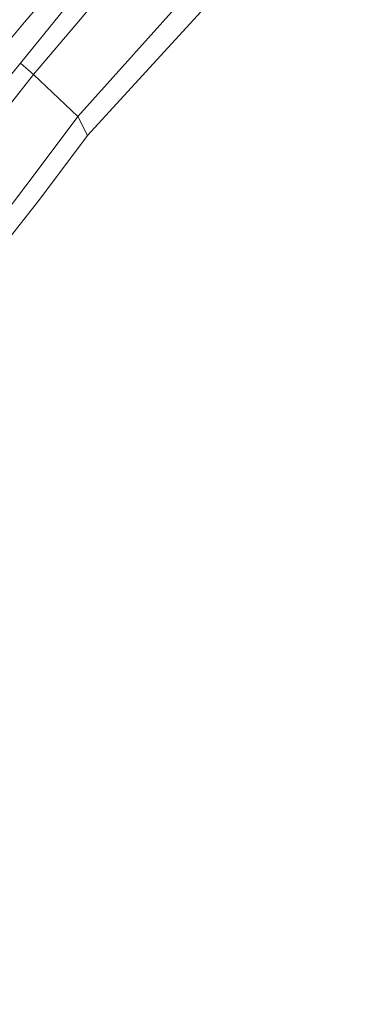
# Model space of a CAD drawing. Header units: metres. Extents: x 103671 to 105190, y 427150 to 429171.
# Tile 201 of 256: x 104272 to 104320, y 428050 to 428185. Entities that reach past the tile are written whole.
import ezdxf

# ---------------------------------------------------------------- set-up
doc = ezdxf.new("R2010")
doc.units = ezdxf.units.M
for name, color, linetype, lineweight in [('B-WE-OG-TERREIN_OEVER-GV', 253, 'Continuous', 18), ('B-WE-OG-TERREIN_ONBEGROEID_ZAND-GV', 253, 'Continuous', 18), ('B-WE-OG-WATER_SLOOT-GV', 253, 'Continuous', 18), ('B-WE-OG-WEG-GV', 253, 'Continuous', 18), ('B-WE-VH-GESLOTENVERHARDING_ASFALT-GV', 253, 'Continuous', 18)]:
    doc.layers.add(name, color=color, linetype=linetype, lineweight=lineweight)

msp = doc.modelspace()

# ---------------------------------------------------------------- linework, layer by layer
at = {"layer": 'B-WE-OG-TERREIN_OEVER-GV', "flags": 128}
msp.add_lwpolyline([(104272.421, 428179.048), (104274.198, 428177.516), (104280.608, 428185.085), (104285.428, 428190.906), (104293.781, 428199.88), (104308.209, 428214.871), (104314.267, 428220.485), (104319.933, 428225.727), (104317.55, 428227.408), (104294.747, 428205.091), (104279.664, 428188.051)], close=True, dxfattribs=at)
for points in [[(104299.462, 428193.214), (104280.232, 428171.75), (104281.566, 428169.172), (104304.063, 428193.78)], [(104265.488, 428166.505), (104274.198, 428177.516), (104272.421, 428179.048), (104267.069, 428172.576)], [(104173.274, 428072.713), (104181.579, 428077.559), (104197.828, 428086.309), (104209.366, 428096.688), (104226.05, 428110.455), (104239.671, 428122.977), (104253.463, 428135.618), (104259.515, 428142.128), (104270.356, 428154.523), (104275.039, 428160.467), (104281.566, 428169.172), (104280.232, 428171.75), (104274.798, 428164.507), (104267.87, 428155.427), (104259.284, 428145.761), (104247.771, 428134.24), (104237.68, 428124.529), (104225.083, 428113.441), (104213.319, 428103.343), (104196.37, 428090.344), (104188.788, 428084.029), (104181.818, 428079.51), (104171.184, 428073.649)]]:
    msp.add_lwpolyline(points, dxfattribs=at)
at = {"layer": 'B-WE-OG-TERREIN_ONBEGROEID_ZAND-GV', "flags": 128}
msp.add_lwpolyline([(104304.063, 428193.78), (104281.566, 428169.172), (104275.039, 428160.467), (104270.356, 428154.523), (104259.515, 428142.128), (104253.463, 428135.618), (104239.671, 428122.977), (104226.05, 428110.455), (104209.366, 428096.688), (104197.828, 428086.309), (104181.579, 428077.559), (104211.223, 428043.263)], dxfattribs=at)
at = {"layer": 'B-WE-OG-WATER_SLOOT-GV', "flags": 128}
for points in [[(104280.608, 428185.085), (104274.198, 428177.516), (104280.232, 428171.75), (104299.462, 428193.214)], [(104267.87, 428155.427), (104274.798, 428164.507), (104280.232, 428171.75), (104274.198, 428177.516), (104265.488, 428166.505)]]:
    msp.add_lwpolyline(points, dxfattribs=at)
at = {"layer": 'B-WE-OG-WEG-GV', "flags": 128}
for points in [[(104278.069, 428190.596), (104272.955, 428184.683), (104269.248, 428180.278)], [(104113.745, 428034.498), (104132.16, 428052.12), (104146.133, 428065.095), (104156.726, 428074.523), (104168.211, 428083.729), (104179.808, 428092.069), (104192.13, 428100.717), (104205.688, 428109.72), (104216.002, 428117.865), (104221.912, 428123.444), (104230.817, 428132.033), (104238.68, 428139.717), (104261.103, 428165.658), (104267.069, 428172.576), (104272.421, 428179.048), (104279.664, 428188.051)]]:
    msp.add_lwpolyline(points, dxfattribs=at)
at = {"layer": 'B-WE-VH-GESLOTENVERHARDING_ASFALT-GV', "flags": 128}
msp.add_lwpolyline([(104269.248, 428180.278), (104272.955, 428184.683), (104278.069, 428190.596)], dxfattribs=at)

doc.saveas('drawing.dxf')
